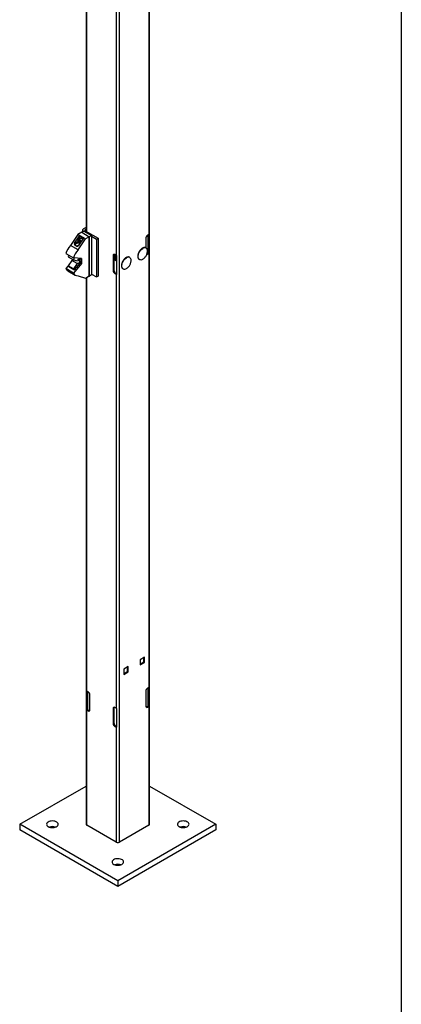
# Model space of a CAD drawing. Header units: inches. Extents: x 0.2 to 10.8, y 0.2 to 8.2.
# Tile 47 of 62: x 9.891 to 10.75, y 3.172 to 5.391. Entities that reach past the tile are written whole.
import ezdxf

# ---------------------------------------------------------------- set-up
doc = ezdxf.new("R2010")
doc.units = ezdxf.units.IN
doc.header["$MEASUREMENT"] = 0
doc.layers.add('TEXT', color=140, linetype='Continuous', lineweight=25)

msp = doc.modelspace()

# ---------------------------------------------------------------- linework, layer by layer
for p, q in [((10.1833, 3.57749), (10.1833, 6.81388)), ((10.11525, 3.53701), (10.11525, 6.7734)), ((10.04012, 6.48533), (10.04012, 4.91401)), ((10.18183, 5.88472), (10.18183, 4.90658)), ((10.04159, 4.91316), (10.04159, 5.87622)), ((10.10817, 5.83778), (10.10817, 4.85963)), ((10.02148, 4.90659), (10.00498, 4.88192)), ((10.03032, 4.91169), (10.02148, 4.90659)), ((10.03857, 4.89672), (10.02148, 4.90659)), ((10.03032, 4.91169), (10.04741, 4.90182)), ((10.03483, 4.91427), (10.03033, 4.91168)), ((10.03208, 4.91626), (10.03208, 4.91269)), ((10.04012, 4.92277), (10.03437, 4.91945)), ((10.03483, 4.91427), (10.05233, 4.90417)), ((10.04012, 4.91852), (10.03805, 4.91733)), ((10.03805, 4.91733), (10.03805, 4.9152)), ((10.03805, 4.9152), (10.06752, 4.89819)), ((10.18183, 4.90658), (10.17859, 4.90471)), ((10.18012, 4.86503), (10.18012, 4.90559)), ((10.18061, 4.90587), (10.18061, 4.86543)), ((10.18237, 4.90694), (10.18237, 4.86442)), ((10.0231, 4.88874), (10.01379, 4.88337)), ((10.01959, 4.88002), (10.01379, 4.88337)), ((10.01417, 4.88699), (10.02537, 4.90373)), ((10.01417, 4.88699), (10.02175, 4.89136)), ((10.02144, 4.89371), (10.02144, 4.89324)), ((10.02207, 4.87206), (10.03857, 4.89672)), ((10.02645, 4.89855), (10.02263, 4.89634)), ((10.03412, 4.89868), (10.02292, 4.88194)), ((10.02596, 4.89248), (10.02335, 4.89098)), ((10.02705, 4.88995), (10.02509, 4.88881)), ((10.02509, 4.88691), (10.0254, 4.88674)), ((10.02537, 4.90373), (10.03412, 4.89868)), ((10.02537, 4.89792), (10.02537, 4.90373)), ((10.02596, 4.89272), (10.02596, 4.89248)), ((10.02596, 4.89248), (10.02673, 4.89153)), ((10.02973, 4.89803), (10.02932, 4.89826)), ((10.04741, 4.90182), (10.03857, 4.89672)), ((10.04741, 4.81337), (10.04741, 4.90182)), ((10.04761, 4.90145), (10.04741, 4.90157)), ((10.05233, 4.90417), (10.04761, 4.90145)), ((10.04761, 4.81299), (10.04761, 4.90145)), ((10.05233, 4.90417), (10.05233, 4.81571)), ((10.05233, 4.90271), (10.06383, 4.89607)), ((10.06383, 4.89607), (10.06752, 4.89819)), ((10.06383, 4.89607), (10.06383, 4.81101)), ((10.06752, 4.89819), (10.06752, 4.81314)), ((10.17476, 4.89807), (10.17476, 4.87691)), ((9.99461, 4.86386), (10.0117, 4.85399)), ((10.02207, 4.87206), (10.00498, 4.88192)), ((10.02292, 4.88194), (10.01959, 4.88002)), ((10.10281, 4.86028), (10.1011, 4.85929)), ((10.10281, 4.86028), (10.10281, 4.82659)), ((10.10817, 4.85963), (10.10493, 4.8615)), ((10.17859, 4.86218), (10.17717, 4.863)), ((10.1773, 4.86341), (10.18012, 4.86503)), ((10.17859, 4.86218), (10.18183, 4.86405)), ((10.18237, 4.86442), (10.18061, 4.86543)), ((10.18183, 4.86405), (10.18183, 3.8859)), ((9.99991, 4.85654), (10.0117, 4.84974)), ((10.00809, 4.84819), (9.99991, 4.83647)), ((10.01988, 4.84138), (10.00809, 4.84819)), ((10.01127, 4.84998), (10.00956, 4.84792)), ((10.02973, 4.853), (10.0117, 4.85399)), ((10.0117, 4.84974), (10.01988, 4.84746)), ((10.02973, 4.84178), (10.0117, 4.81997)), ((10.01988, 4.84138), (10.0117, 4.82966)), ((10.01435, 4.82738), (10.02737, 4.84314)), ((10.02133, 4.84941), (10.02625, 4.84657)), ((10.02737, 4.84722), (10.02224, 4.85018)), ((10.02625, 4.84963), (10.02398, 4.85094)), ((10.02625, 4.84963), (10.02737, 4.85028)), ((10.02737, 4.84722), (10.02625, 4.84657)), ((10.02737, 4.85028), (10.02737, 4.85313)), ((10.02737, 4.84314), (10.02737, 4.84722)), ((10.02737, 4.84314), (10.02973, 4.84178)), ((10.02973, 4.853), (10.02973, 4.84178)), ((10.1011, 4.85929), (10.1011, 4.82561)), ((10.10293, 4.85089), (10.10313, 4.85077)), ((10.10456, 4.84994), (10.10477, 4.84982)), ((10.1062, 4.849), (10.10641, 4.84888)), ((10.10784, 4.84805), (10.10804, 4.84793)), ((10.10881, 4.85932), (10.10881, 4.81679)), ((9.99995, 4.83629), (9.99461, 4.82983)), ((10.0117, 4.81997), (9.99461, 4.82983)), ((9.9989, 4.8251), (10.01599, 4.81524)), ((10.0117, 4.82966), (9.99991, 4.83647)), ((10.00115, 4.83447), (10.01293, 4.82767)), ((10.05233, 4.81765), (10.06383, 4.81101)), ((10.1011, 4.82561), (10.10281, 4.82659)), ((10.10664, 4.81996), (10.10493, 4.81897)), ((10.10493, 4.81897), (10.10817, 4.8171)), ((10.10664, 4.81996), (10.10881, 4.81871)), ((10.10817, 4.8171), (10.10817, 3.83896)), ((10.02207, 4.81388), (10.03857, 4.80826)), ((10.03857, 4.80826), (10.04741, 4.81337)), ((10.04012, 4.80916), (10.04012, 3.57749)), ((10.04159, 3.87739), (10.04159, 4.81001)), ((10.04719, 4.81324), (10.04761, 4.81299)), ((10.05233, 4.81571), (10.04761, 4.81299)), ((10.06383, 4.81101), (10.06752, 4.81314)), ((10.17202, 3.95413), (10.16189, 3.94828)), ((10.17031, 3.94342), (10.17031, 3.95314)), ((10.17202, 3.94243), (10.17202, 3.95413)), ((10.13519, 3.93287), (10.12506, 3.92702)), ((10.13348, 3.92216), (10.13348, 3.93188)), ((10.13519, 3.92117), (10.13519, 3.93287)), ((10.16189, 3.94828), (10.16189, 3.93658)), ((10.16189, 3.93856), (10.17031, 3.94342)), ((10.16189, 3.93658), (10.17202, 3.94243)), ((10.17202, 3.94243), (10.17031, 3.94342)), ((10.12506, 3.92702), (10.12506, 3.91532)), ((10.12506, 3.9173), (10.13348, 3.92216)), ((10.12506, 3.91532), (10.13519, 3.92117)), ((10.13348, 3.92216), (10.13519, 3.92117)), ((10.18183, 3.8859), (10.17859, 3.88403)), ((10.18012, 3.84436), (10.18012, 3.88491)), ((10.18061, 3.8852), (10.18061, 3.84475)), ((10.18237, 3.88627), (10.18237, 3.84374)), ((10.04105, 3.83523), (10.04105, 3.87776)), ((10.04483, 3.87552), (10.04159, 3.87739)), ((10.04281, 3.83625), (10.04281, 3.87669)), ((10.0433, 3.87641), (10.0433, 3.83585)), ((10.04866, 3.83521), (10.04866, 3.86889)), ((10.17476, 3.8774), (10.17476, 3.84371)), ((10.10281, 3.8396), (10.1011, 3.83861)), ((10.10281, 3.8396), (10.10281, 3.80592)), ((10.10817, 3.83896), (10.10493, 3.84083)), ((10.17688, 3.84249), (10.18012, 3.84436)), ((10.17859, 3.8415), (10.17688, 3.84249)), ((10.17859, 3.8415), (10.18183, 3.84337)), ((10.18237, 3.84374), (10.18061, 3.84475)), ((10.18183, 3.84337), (10.18183, 3.57544)), ((10.04105, 3.83523), (10.04281, 3.83625)), ((10.04159, 3.57544), (10.04159, 3.83487)), ((10.04159, 3.83487), (10.04483, 3.833)), ((10.0433, 3.83585), (10.04654, 3.83398)), ((10.04483, 3.833), (10.04654, 3.83398)), ((10.1011, 3.83861), (10.1011, 3.80493)), ((10.10881, 3.83864), (10.10881, 3.79612)), ((10.1011, 3.80493), (10.10281, 3.80592)), ((10.10664, 3.79928), (10.10493, 3.7983)), ((10.10493, 3.7983), (10.10817, 3.79643)), ((10.10664, 3.79928), (10.10881, 3.79803)), ((10.10817, 3.79643), (10.10817, 3.53701)), ((9.89074, 3.57749), (10.04012, 3.66372)), ((10.1833, 3.66372), (10.33268, 3.57749)), ((9.89074, 3.57749), (9.89074, 3.56473)), ((10.11171, 3.44992), (9.89074, 3.57749)), ((10.10817, 3.53701), (10.04159, 3.57544)), ((10.33268, 3.57749), (10.11171, 3.44992)), ((10.18183, 3.57544), (10.11525, 3.53701)), ((10.33268, 3.57749), (10.33268, 3.56473)), ((10.11171, 3.43716), (9.89074, 3.56473)), ((10.33268, 3.56473), (10.11171, 3.43716)), ((10.11171, 3.44992), (10.11171, 3.43716))]:
    msp.add_line(p, q)
at = {"flags": 128}
for points in [[(10.03437, 4.91945), (10.0334, 4.91877), (10.03268, 4.91799), (10.03223, 4.91714), (10.03208, 4.91626), (10.03223, 4.91538), (10.03268, 4.91454), (10.0334, 4.91376), (10.03362, 4.91358)], [(10.02144, 4.89371), (10.02166, 4.89511), (10.02229, 4.8961), (10.02328, 4.89657), (10.0245, 4.89649), (10.02583, 4.89585), (10.02713, 4.89472), (10.02825, 4.89323), (10.02907, 4.89154), (10.02916, 4.89127)], [(10.02144, 4.89324), (10.02166, 4.89456), (10.02229, 4.89546), (10.02326, 4.89584), (10.02446, 4.89565), (10.02572, 4.89492), (10.02692, 4.89373), (10.02789, 4.89223), (10.02852, 4.89059), (10.02857, 4.89039)], [(10.02645, 4.89855), (10.02657, 4.89861), (10.02769, 4.89881), (10.02899, 4.89844), (10.03032, 4.89755), (10.03154, 4.89622), (10.03202, 4.89553)], [(10.16029, 4.85077), (10.15958, 4.85131), (10.15847, 4.85273), (10.15773, 4.8546), (10.15741, 4.85682), (10.15752, 4.85932), (10.15805, 4.86199), (10.15898, 4.86471), (10.16027, 4.86739), (10.16188, 4.8699), (10.16372, 4.87215), (10.16574, 4.87405), (10.16784, 4.87551)], [(10.01988, 4.84746), (10.02063, 4.8486), (10.02151, 4.84958), (10.02246, 4.85033), (10.02343, 4.85081), (10.02434, 4.85097), (10.02515, 4.85082), (10.0258, 4.85037), (10.02625, 4.84963)], [(10.02625, 4.84657), (10.0258, 4.84532), (10.02515, 4.84411), (10.02434, 4.84303), (10.02343, 4.84214), (10.02246, 4.8415), (10.02151, 4.84115), (10.02063, 4.84111), (10.01988, 4.84138)], [(10.12346, 4.82951), (10.12276, 4.83005), (10.12164, 4.83147), (10.12091, 4.83334), (10.12059, 4.83556), (10.12069, 4.83806), (10.12122, 4.84073), (10.12215, 4.84345), (10.12344, 4.84613), (10.12505, 4.84864), (10.12689, 4.85089), (10.12891, 4.85279), (10.13101, 4.85425)], [(9.95519, 3.57217), (9.95738, 3.57115), (9.95991, 3.57043), (9.96264, 3.57004), (9.96545, 3.56999), (9.96822, 3.5703), (9.9708, 3.57094), (9.97309, 3.57189), (9.97497, 3.5731), (9.97636, 3.57452), (9.97718, 3.57607), (9.97741, 3.57769), (9.97703, 3.5793), (9.97606, 3.58083), (9.97454, 3.58219), (9.97255, 3.58334), (9.97018, 3.58422), (9.96754, 3.58478), (9.96475, 3.585), (9.96194, 3.58487), (9.95925, 3.58439), (9.9568, 3.58359), (9.9547, 3.5825), (9.95306, 3.58118), (9.95195, 3.57969), (9.95142, 3.5781), (9.95149, 3.57647), (9.95217, 3.57489), (9.95342, 3.57344), (9.95519, 3.57217)], [(10.24982, 3.57217), (10.25201, 3.57115), (10.25453, 3.57043), (10.25727, 3.57004), (10.26008, 3.56999), (10.26285, 3.5703), (10.26543, 3.57094), (10.26772, 3.57189), (10.2696, 3.5731), (10.27098, 3.57452), (10.27181, 3.57607), (10.27204, 3.57769), (10.27166, 3.5793), (10.27069, 3.58083), (10.26917, 3.58219), (10.26718, 3.58334), (10.26481, 3.58422), (10.26217, 3.58478), (10.25938, 3.585), (10.25657, 3.58487), (10.25388, 3.58439), (10.25143, 3.58359), (10.24933, 3.5825), (10.24769, 3.58118), (10.24658, 3.57969), (10.24605, 3.5781), (10.24612, 3.57647), (10.2468, 3.57489), (10.24805, 3.57344), (10.24982, 3.57217)], [(10.1025, 3.48713), (10.1047, 3.48611), (10.10722, 3.48539), (10.10995, 3.48499), (10.11277, 3.48495), (10.11553, 3.48526), (10.11812, 3.4859), (10.1204, 3.48685), (10.12229, 3.48806), (10.12367, 3.48947), (10.1245, 3.49103), (10.12473, 3.49265), (10.12435, 3.49426), (10.12337, 3.49578), (10.12186, 3.49715), (10.11987, 3.4983), (10.1175, 3.49918), (10.11485, 3.49974), (10.11206, 3.49996), (10.10926, 3.49982), (10.10656, 3.49935), (10.10411, 3.49855), (10.10202, 3.49746), (10.10038, 3.49614), (10.09926, 3.49465), (10.09873, 3.49305), (10.09881, 3.49143), (10.09949, 3.48985), (10.10074, 3.48839), (10.1025, 3.48713)]]:
    msp.add_lwpolyline(points, dxfattribs=at)
for centre, radius, start, end in [((10.03846, 4.91626), 0.00114, 110.78342, 249.21658), ((10.18308, 4.89769), 0.00832, 122.60548, 177.39452), ((10.17978, 4.91016), 0.00413, 299.80108, 308.86945), ((10.02865, 4.89323), 0.00721, 179.89968, 248.35368), ((10.02567, 4.89214), 0.00259, 153.43643, 206.56357), ((10.0243, 4.89249), 0.00125, 50.75183, 139.4672), ((10.02744, 4.89249), 0.00436, 200.22711, 237.36203), ((10.02274, 4.88978), 0.00436, 20.22711, 57.36203), ((10.02588, 4.88978), 0.00125, 230.75183, 319.4672), ((10.02451, 4.89013), 0.00259, 333.43643, 26.56357), ((10.02593, 4.89187), 0.00724, 31.54407, 58.32159), ((10.04191, 4.84871), 0.04967, 138.03591, 162.24484), ((10.059, 4.83885), 0.04967, 138.03591, 162.24484), ((10.10344, 4.85967), 0.00237, 50.79671, 189.21404), ((10.10618, 4.86041), 0.00337, 151.50744, 182.33558), ((10.17217, 4.8695), 0.00741, 66.04737, 125.74752), ((10.1709, 4.87019), 0.00742, 353.44942, 54.88678), ((10.17682, 4.86495), 0.00329, 268.51219, 302.57962), ((10.17921, 4.86667), 0.00187, 299.15982, 318.62159), ((10.17978, 4.86764), 0.00413, 299.80108, 308.86945), ((10.00975, 4.85493), 0.00997, 149.0503, 170.67127), ((10.00926, 4.85167), 0.00371, 254.12731, 325.51211), ((10.02167, 4.84809), 0.0101, 144.89624, 170.59959), ((10.11082, 4.86424), 0.00531, 240.15548, 247.82929), ((10.13534, 4.84823), 0.00741, 66.04737, 125.74752), ((10.13408, 4.84893), 0.00742, 353.44942, 54.88678), ((10.16356, 4.85732), 0.00732, 243.39002, 307.22585), ((10.0044, 4.83441), 0.01081, 205.03376, 239.40616), ((10.00263, 4.83677), 0.00274, 186.39181, 237.17075), ((10.01415, 4.82983), 0.00245, 183.84639, 274.6744), ((10.02126, 4.82438), 0.01053, 204.74642, 274.40069), ((10.10942, 4.82599), 0.00832, 182.60548, 237.39452), ((10.11113, 4.82697), 0.00832, 182.60548, 237.39452), ((10.11082, 4.82171), 0.00531, 240.15548, 247.82929), ((10.12674, 4.83606), 0.00732, 243.39002, 307.22585), ((10.18308, 3.87702), 0.00832, 122.60548, 177.39452), ((10.17978, 3.88949), 0.00413, 299.80108, 308.86945), ((10.04364, 3.88098), 0.00413, 231.13055, 240.19892), ((10.04034, 3.86851), 0.00832, 2.60548, 57.39452), ((10.10344, 3.83899), 0.00237, 50.79671, 189.21404), ((10.10618, 3.83974), 0.00337, 151.50744, 182.33558), ((10.1771, 3.84333), 0.00237, 170.78596, 309.20329), ((10.17508, 3.84534), 0.00337, 271.51091, 302.33246), ((10.17921, 3.84599), 0.00187, 299.15982, 318.62159), ((10.17978, 3.84696), 0.00413, 299.80108, 308.86945), ((10.04364, 3.83845), 0.00413, 231.13055, 240.19892), ((10.04421, 3.83748), 0.00187, 221.37841, 240.84018), ((10.04632, 3.83483), 0.00237, 230.79671, 9.21404), ((10.04834, 3.83683), 0.00337, 237.66754, 268.48909), ((10.11082, 3.84356), 0.00531, 240.15548, 247.82929), ((10.10942, 3.80531), 0.00832, 182.60548, 237.39452), ((10.11113, 3.8063), 0.00832, 182.60548, 237.39452), ((10.11082, 3.80103), 0.00531, 240.15548, 247.82929), ((10.04263, 3.57773), 0.00251, 185.6948, 245.62534), ((10.18079, 3.57773), 0.00251, 294.37466, 354.3052), ((9.9644, 3.55129), 0.02098, 70.83305, 109.16695), ((10.25902, 3.55129), 0.02098, 70.83305, 109.16695), ((10.11171, 3.54383), 0.00769, 242.60967, 297.39033), ((10.11171, 3.46625), 0.02098, 70.83305, 109.16695)]:
    msp.add_arc(centre, radius, start, end)
for centre, start_param, end_param in [((10.01564, 4.88614), 1.6161694, 3.1869657), ((10.02145, 4.88279), 3.1869657, 4.757762)]:
    msp.add_ellipse(centre, major_axis=(0.00192, 0.00273), ratio=0.5082743, start_param=start_param, end_param=end_param)
for points, knots in [([(10.02509, 4.89345), (10.02503, 4.89349), (10.02496, 4.89351), (10.02477, 4.89354), (10.02464, 4.89354), (10.02419, 4.8935), (10.02378, 4.89341), (10.02335, 4.8933)], [0, 0, 0, 0, 0.25, 0.25, 0.5, 0.5, 1, 1, 1, 1]), ([(10.02335, 4.8933), (10.02343, 4.89316), (10.0235, 4.89301), (10.02359, 4.89269), (10.02362, 4.8925), (10.02362, 4.89189), (10.02351, 4.89143), (10.02335, 4.89098)], [0, 0, 0, 0, 0.25, 0.25, 0.5, 0.5, 1, 1, 1, 1]), ([(10.02335, 4.89098), (10.02356, 4.89085), (10.02377, 4.89072), (10.02415, 4.89042), (10.02433, 4.89024), (10.02479, 4.88968), (10.02497, 4.88924), (10.02509, 4.88881)], [0, 0, 0, 0, 0.25, 0.25, 0.5, 0.5, 1, 1, 1, 1]), ([(10.02509, 4.88881), (10.0253, 4.88887), (10.02551, 4.88892), (10.02589, 4.889), (10.02607, 4.88903), (10.02653, 4.88907), (10.02671, 4.88904), (10.02683, 4.88897)], [0, 0, 0, 0, 0.25, 0.25, 0.5, 0.5, 1, 1, 1, 1]), ([(10.10492, 4.86164), (10.10467, 4.86144), (10.10394, 4.86085), (10.10318, 4.85991), (10.10284, 4.85919), (10.10281, 4.85913)], [0, 0, 0, 0, 0.3216293, 0.9412184, 1, 1, 1, 1]), ([(10.10503, 4.86144), (10.10481, 4.86127), (10.10411, 4.86071), (10.10331, 4.85966), (10.10291, 4.85879), (10.10281, 4.85858)], [0, 0, 0, 0, 0.2584683, 0.8245485, 1, 1, 1, 1]), ([(10.10656, 4.86069), (10.1063, 4.8605), (10.10556, 4.85991), (10.10449, 4.8584), (10.10351, 4.85641), (10.10299, 4.85433), (10.10298, 4.85238), (10.10353, 4.85089), (10.10411, 4.85006), (10.10456, 4.84994), (10.10457, 4.84994)], [0, 0, 0, 0, 0.0795815, 0.2328879, 0.3862961, 0.5396307, 0.6929472, 0.8463526, 0.9997021, 1, 1, 1, 1]), ([(10.10667, 4.8605), (10.10645, 4.86032), (10.10574, 4.85976), (10.10469, 4.85828), (10.10372, 4.85629), (10.10319, 4.85421), (10.10319, 4.85227), (10.10372, 4.85074), (10.10455, 4.84979), (10.10531, 4.84966), (10.1056, 4.8496)], [0, 0, 0, 0, 0.0645369, 0.2058813, 0.3473197, 0.4886901, 0.6300439, 0.7714797, 0.9128638, 1, 1, 1, 1]), ([(10.15971, 4.86814), (10.15926, 4.86731), (10.15864, 4.86614), (10.15792, 4.86436), (10.15741, 4.86285), (10.15697, 4.86109), (10.1567, 4.85931), (10.15663, 4.85755), (10.15678, 4.85586), (10.15715, 4.8543), (10.15777, 4.85289), (10.15864, 4.85166), (10.15943, 4.85108), (10.15983, 4.85079)], [0, 0, 0, 0, 0.123575, 0.1732757, 0.2549855, 0.3384306, 0.4266088, 0.5172255, 0.6096389, 0.7036287, 0.7995375, 0.898557, 1, 1, 1, 1]), ([(10.16704, 4.87587), (10.16694, 4.87582), (10.16628, 4.87548), (10.16506, 4.87456), (10.16357, 4.87324), (10.16231, 4.87186), (10.16102, 4.87025), (10.16023, 4.86897), (10.15971, 4.86814)], [0, 0, 0, 0, 0.0388427, 0.2372965, 0.4493152, 0.6063379, 0.7453408, 1, 1, 1, 1]), ([(10.17467, 4.87674), (10.1743, 4.87692), (10.17344, 4.87733), (10.1719, 4.87746), (10.17018, 4.87724), (10.16855, 4.87672), (10.1675, 4.87613), (10.16704, 4.87587)], [0, 0, 0, 0, 0.1726852, 0.3954465, 0.615352, 0.8302513, 1, 1, 1, 1]), ([(10.16799, 4.85154), (10.16837, 4.85175), (10.16959, 4.85244), (10.17147, 4.85398), (10.17357, 4.85616), (10.17536, 4.85872), (10.1768, 4.86156), (10.17777, 4.86463), (10.17825, 4.86727), (10.17822, 4.86885), (10.17821, 4.86935)], [0, 0, 0, 0, 0.0599941, 0.1956075, 0.3367103, 0.4817148, 0.6294917, 0.779291, 0.9306537, 1, 1, 1, 1]), ([(10.10281, 4.85109), (10.10291, 4.85097), (10.1032, 4.85063), (10.10366, 4.85058), (10.10396, 4.85055)], [0, 0, 0, 0, 0.345564, 1, 1, 1, 1]), ([(10.10819, 4.85975), (10.10794, 4.85955), (10.1072, 4.85897), (10.10613, 4.85746), (10.10515, 4.85546), (10.10462, 4.85338), (10.10461, 4.85144), (10.10517, 4.84995), (10.10575, 4.84912), (10.1062, 4.849), (10.1062, 4.849)], [0, 0, 0, 0, 0.0795815, 0.2328879, 0.3862961, 0.5396307, 0.6929472, 0.8463526, 0.9997021, 1, 1, 1, 1]), ([(10.10824, 4.8595), (10.10804, 4.85934), (10.10736, 4.8588), (10.10633, 4.85733), (10.10535, 4.85535), (10.10483, 4.85326), (10.10482, 4.85133), (10.10535, 4.8498), (10.10619, 4.84885), (10.10695, 4.84871), (10.10724, 4.84866)], [0, 0, 0, 0, 0.05852135, 0.2007747, 0.34312257, 0.48540211, 0.6276649, 0.77001017, 0.91230347, 1, 1, 1, 1]), ([(10.10889, 4.85792), (10.10852, 4.85746), (10.1077, 4.85645), (10.10679, 4.85451), (10.10626, 4.85244), (10.10625, 4.85049), (10.1068, 4.849), (10.10739, 4.84817), (10.10784, 4.84805), (10.10784, 4.84805)], [0, 0, 0, 0, 0.1453472, 0.3162619, 0.4870946, 0.6579072, 0.8288188, 0.9996681, 1, 1, 1, 1]), ([(10.10881, 4.85742), (10.10854, 4.85708), (10.10782, 4.85619), (10.107, 4.85439), (10.10646, 4.85232), (10.10646, 4.85038), (10.10699, 4.84885), (10.10782, 4.8479), (10.10859, 4.84777), (10.10888, 4.84771)], [0, 0, 0, 0, 0.1004366, 0.2606554, 0.4207973, 0.5809204, 0.7411363, 0.9012937, 1, 1, 1, 1]), ([(10.10881, 4.85421), (10.1087, 4.854), (10.10826, 4.85313), (10.10791, 4.85148), (10.10791, 4.84959), (10.10826, 4.84826), (10.10874, 4.84783), (10.10888, 4.84771)], [0, 0, 0, 0, 0.0890769, 0.3578421, 0.6265755, 0.8954648, 1, 1, 1, 1]), ([(10.10881, 4.85367), (10.10878, 4.85359), (10.10841, 4.85286), (10.10812, 4.85135), (10.10812, 4.84948), (10.1084, 4.84826), (10.10877, 4.8479), (10.10881, 4.84787)], [0, 0, 0, 0, 0.0360044, 0.3453181, 0.6545955, 0.9640521, 1, 1, 1, 1]), ([(10.12288, 4.84688), (10.12244, 4.84605), (10.12181, 4.84488), (10.12109, 4.8431), (10.12058, 4.84159), (10.12014, 4.83983), (10.11987, 4.83805), (10.1198, 4.83629), (10.11995, 4.8346), (10.12032, 4.83303), (10.12094, 4.83163), (10.12181, 4.8304), (10.1226, 4.82982), (10.123, 4.82953)], [0, 0, 0, 0, 0.123575, 0.1732757, 0.2549855, 0.3384306, 0.4266088, 0.5172255, 0.6096389, 0.7036287, 0.7995375, 0.898557, 1, 1, 1, 1]), ([(10.13021, 4.85461), (10.13011, 4.85456), (10.12945, 4.85422), (10.12823, 4.8533), (10.12674, 4.85198), (10.12548, 4.8506), (10.12419, 4.84899), (10.1234, 4.84771), (10.12288, 4.84688)], [0, 0, 0, 0, 0.0388427, 0.2372965, 0.4493152, 0.6063379, 0.7453408, 1, 1, 1, 1]), ([(10.13784, 4.85548), (10.13747, 4.85566), (10.13662, 4.85607), (10.13507, 4.8562), (10.13336, 4.85598), (10.13172, 4.85546), (10.13068, 4.85487), (10.13021, 4.85461)], [0, 0, 0, 0, 0.17268519, 0.39544646, 0.61535196, 0.83025126, 1, 1, 1, 1]), ([(10.13117, 4.83028), (10.13154, 4.83049), (10.13276, 4.83118), (10.13464, 4.83272), (10.13674, 4.8349), (10.13854, 4.83745), (10.13997, 4.8403), (10.14094, 4.84337), (10.14143, 4.846), (10.14139, 4.84759), (10.14138, 4.84808)], [0, 0, 0, 0, 0.0599941, 0.1956075, 0.3367103, 0.4817148, 0.6294917, 0.779291, 0.9306537, 1, 1, 1, 1])]:
    msp.add_open_spline(points, degree=3, knots=knots)
msp.add_open_spline([(10.0271, 4.89028), (10.0271, 4.88988), (10.02699, 4.88942), (10.02683, 4.88897)], degree=3)
at = {"layer": 'TEXT'}
msp.add_line((10.75, 8.25), (10.75, 0.25), dxfattribs=at)

doc.saveas('drawing.dxf')
